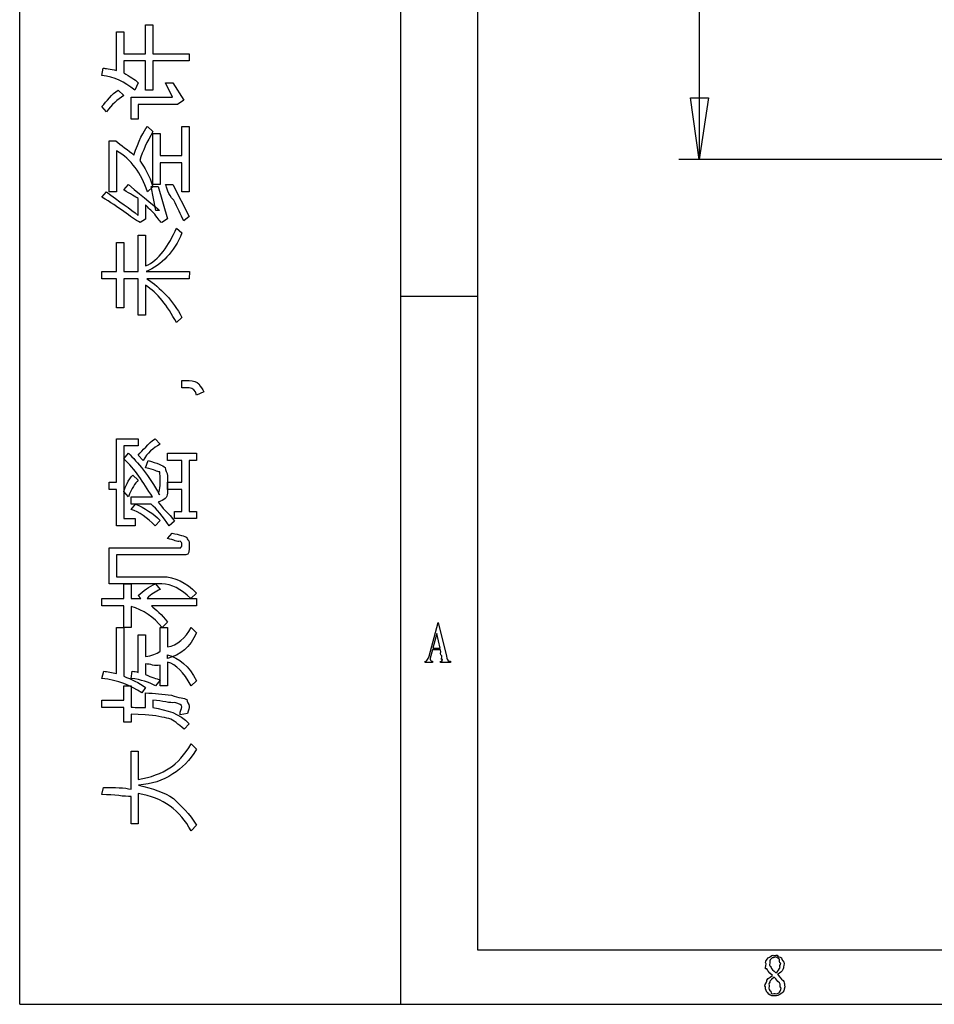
# Model space of a CAD drawing. Header units: millimetres. Extents: x 3 to 297, y 2 to 209.
# Tile 1 of 92: x 3 to 47, y 2 to 50. Entities that reach past the tile are written whole.
import ezdxf

# ---------------------------------------------------------------- set-up
doc = ezdxf.new("R2010")
doc.units = ezdxf.units.MM
doc.layers.get('0').update_dxf_attribs({"linetype": 'CONTINUOUS'})

msp = doc.modelspace()

# ---------------------------------------------------------------- linework, layer by layer
at = {"color": 0}
for p, q in [((2.7519, 2.3289), (2.7519, 208.738)), ((21.2369, 208.738), (21.2369, 2.3289)), ((24.9769, 205), (24.9769, 4.9747)), ((8.8635, 48.4946), (8.8635, 49.9057)), ((8.8635, 49.9057), (9.2163, 49.9057)), ((9.2163, 49.9057), (9.2163, 48.4946)), ((7.4524, 47.6843), (7.4524, 49.5529)), ((7.4524, 49.5529), (7.8052, 49.5529)), ((7.8052, 49.5529), (7.8052, 48.4946)), ((7.8052, 48.4946), (8.8635, 48.4946)), ((9.2163, 48.4946), (10.9802, 48.4946)), ((10.9802, 48.4946), (10.9802, 48.1418)), ((8.8635, 48.1418), (7.8052, 48.1418)), ((7.8052, 48.1418), (7.8052, 47.5686)), ((8.8635, 46.7307), (8.8635, 48.1418)), ((10.9802, 48.1418), (9.2163, 48.1418)), ((9.2163, 48.1418), (9.2163, 46.7307)), ((6.7469, 47.4363), (6.8075, 47.789)), ((8.5108, 47.0835), (8.3344, 46.7307)), ((10.1699, 46.3779), (9.8337, 47.0835)), ((9.8337, 47.0835), (10.1865, 47.0835)), ((10.1865, 47.0835), (10.7156, 46.2456)), ((7.5351, 46.7307), (7.8052, 46.4661)), ((7.5351, 46.7307), (7.5351, 46.7307)), ((9.2163, 46.7307), (8.8635, 46.7307)), ((6.9619, 45.6724), (6.7469, 45.937)), ((8.158, 45.3196), (8.158, 46.3779)), ((8.158, 46.3779), (10.1699, 46.3779)), ((10.192, 46.0252), (8.5108, 46.0252)), ((8.5108, 46.0252), (8.5108, 45.3196)), ((10.7156, 46.2456), (10.4069, 46.0252)), ((8.5108, 45.3196), (8.158, 45.3196)), ((8.9517, 44.9668), (9.2163, 44.7132)), ((8.9517, 44.9668), (8.9517, 44.9668)), ((10.6274, 43.5557), (10.6274, 44.9668)), ((10.6274, 44.9668), (10.9802, 44.9668)), ((10.9802, 44.9668), (10.9802, 41.7918)), ((9.2163, 42.1446), (9.2163, 44.614)), ((9.2163, 44.614), (9.5691, 44.614)), ((9.5691, 44.614), (9.5691, 43.5557)), ((7.0996, 41.7918), (7.0996, 44.2613)), ((7.0996, 44.2613), (7.4194, 44.2613)), ((7.4524, 43.7762), (7.4524, 41.7918)), ((9.5691, 43.5557), (10.6274, 43.5557)), ((10.6274, 43.2029), (9.5691, 43.2029)), ((9.5691, 43.2029), (9.5691, 42.1446)), ((10.6274, 41.7918), (10.6274, 43.2029)), ((7.8052, 41.88), (8.0257, 42.1446)), ((9.5691, 42.1446), (9.2163, 42.1446)), ((9.8337, 42.1446), (10.1865, 42.1446)), ((10.1865, 42.1446), (10.9802, 40.5955)), ((6.7469, 41.5272), (6.9619, 41.7918)), ((7.4524, 41.7918), (7.0996, 41.7918)), ((9.2163, 42.0289), (8.9517, 41.7918)), ((9.3652, 40.8877), (9.1281, 42.0398)), ((9.1281, 42.0398), (9.4809, 42.0398)), ((9.4809, 42.0398), (9.9219, 40.4742)), ((10.9802, 41.7918), (10.6274, 41.7918)), ((9.5305, 40.8767), (9.3652, 40.8877)), ((8.8635, 40.458), (8.599, 40.2925)), ((9.9219, 40.4742), (9.6573, 40.2925)), ((10.9802, 40.5955), (10.7156, 40.3807)), ((10.3628, 40.0279), (10.6274, 39.8018)), ((10.3628, 40.0279), (10.3628, 40.0279)), ((7.4524, 37.9113), (7.4524, 39.3224)), ((7.4524, 39.3224), (7.8052, 39.3224)), ((7.8052, 39.3224), (7.8052, 37.9113)), ((8.5108, 37.9113), (8.5108, 39.6752)), ((8.5108, 39.6752), (8.8635, 39.6752)), ((8.8635, 39.6752), (8.8635, 38.1868)), ((6.7469, 37.5585), (6.7469, 37.9113)), ((6.7469, 37.9113), (7.4524, 37.9113)), ((7.8052, 37.9113), (8.5108, 37.9113)), ((8.8911, 37.9113), (10.9913, 37.9113)), ((10.9913, 37.9113), (10.9802, 37.5585)), ((7.4524, 37.5585), (6.7469, 37.5585)), ((7.4524, 36.1474), (7.4524, 37.5585)), ((8.5108, 37.5585), (7.8052, 37.5585)), ((7.8052, 37.5585), (7.8052, 36.1474)), ((8.5108, 35.7946), (8.5108, 37.5585)), ((10.9802, 37.5585), (8.9297, 37.5585)), ((8.8635, 37.2551), (8.8635, 35.7946)), ((21.2369, 36.7249), (24.9769, 36.7249)), ((7.8052, 36.1474), (7.4524, 36.1474)), ((8.8635, 35.7946), (8.5108, 35.7946)), ((10.6274, 35.6898), (10.3628, 35.4418)), ((10.6274, 32.2667), (10.6274, 32.6195)), ((10.6274, 32.6195), (10.9802, 32.6195)), ((10.9802, 32.2667), (10.6274, 32.2667)), ((11.6858, 32.0738), (11.333, 31.914)), ((7.4524, 27.6806), (7.4524, 29.7973)), ((7.4524, 29.7973), (8.5108, 29.7973)), ((8.5108, 29.7973), (8.5108, 29.4445)), ((9.3321, 29.7973), (9.5691, 29.5327)), ((9.3321, 29.7973), (9.3321, 29.7973)), ((8.5108, 29.4445), (7.8052, 29.4445)), ((7.8052, 29.4445), (7.8052, 25.9167)), ((7.8052, 28.8272), (8.0367, 29.0917)), ((8.7423, 28.739), (8.5108, 29.0036)), ((8.8635, 28.3862), (8.9903, 28.739)), ((9.9219, 28.739), (9.9219, 29.0917)), ((9.9219, 29.0917), (11.333, 29.0917)), ((10.6274, 28.739), (9.9219, 28.739)), ((10.6274, 27.6806), (10.6274, 28.739)), ((11.333, 28.739), (10.9802, 28.739)), ((10.9802, 28.739), (10.9802, 26.2695)), ((11.333, 29.0917), (11.333, 28.739)), ((8.2462, 28.0334), (8.5108, 27.7799)), ((8.2462, 28.0334), (8.2462, 28.0334)), ((9.9219, 27.9893), (9.9219, 27.146)), ((7.0996, 27.3279), (7.0996, 27.6806)), ((7.0996, 27.6806), (7.4524, 27.6806)), ((7.4524, 27.3279), (7.0996, 27.3279)), ((7.4524, 25.564), (7.4524, 27.3279)), ((9.9219, 27.3279), (9.9219, 27.6806)), ((9.9219, 27.6806), (10.6274, 27.6806)), ((10.6274, 27.3279), (9.9219, 27.3279)), ((10.6274, 26.2695), (10.6274, 27.3279)), ((8.0257, 26.9751), (7.8052, 27.2397)), ((8.158, 26.6223), (8.158, 26.9751)), ((8.158, 26.9751), (9.1998, 26.9751)), ((9.1281, 26.6223), (8.158, 26.6223)), ((8.158, 26.3577), (8.3675, 26.6223)), ((7.8052, 25.9167), (8.3619, 25.9167)), ((8.3619, 25.9167), (8.3619, 25.564)), ((9.5691, 25.8286), (9.3211, 25.564)), ((10.2747, 25.9167), (10.2747, 26.2695)), ((10.2747, 26.2695), (10.6274, 26.2695)), ((11.333, 25.9167), (10.2747, 25.9167)), ((10.9802, 26.2695), (11.3385, 26.2695)), ((11.3385, 26.2695), (11.333, 25.9167)), ((8.3619, 25.564), (7.4524, 25.564)), ((10.2747, 25.79), (10.0101, 25.564)), ((9.9219, 24.9466), (10.1589, 25.2112)), ((7.0996, 22.7417), (7.0996, 24.5056)), ((7.0996, 24.5056), (10.5668, 24.5056)), ((10.6274, 24.5883), (10.6274, 24.7261)), ((10.9802, 24.7647), (10.9802, 24.4726)), ((10.6881, 24.1529), (7.4524, 24.1529)), ((7.4524, 24.1529), (7.4524, 23.0945)), ((7.4524, 23.0945), (9.7014, 23.0945)), ((9.6518, 22.7417), (7.0996, 22.7417)), ((7.8052, 22.0362), (7.8052, 22.7417)), ((7.8052, 22.7417), (8.158, 22.7417)), ((8.158, 22.7417), (8.158, 22.0362)), ((9.3486, 22.7417), (9.5691, 22.4772)), ((9.3486, 22.7417), (9.3486, 22.7417)), ((6.7469, 21.6834), (6.7469, 22.0362)), ((6.7469, 22.0362), (7.8052, 22.0362)), ((8.158, 22.0362), (8.632, 22.0362)), ((8.632, 22.0362), (8.5108, 22.1905)), ((8.9352, 22.0362), (11.333, 22.0362)), ((11.333, 22.3008), (11.0519, 22.0362)), ((11.333, 22.0362), (11.333, 21.6834)), ((7.8052, 21.6834), (6.7469, 21.6834)), ((7.8052, 20.6251), (7.8052, 21.6834)), ((8.158, 21.6504), (8.158, 20.6251)), ((11.333, 21.6834), (9.1502, 21.6834)), ((7.4524, 18.3872), (7.4524, 20.6251)), ((7.4524, 20.6251), (7.8052, 20.6251)), ((7.8052, 20.6251), (7.8052, 18.2659)), ((8.158, 20.6251), (7.8052, 20.6251)), ((9.5691, 19.4786), (9.5691, 20.6251)), ((9.5691, 20.6251), (9.9219, 20.6251)), ((9.9219, 20.8897), (9.6738, 20.6251)), ((9.9219, 20.6251), (9.9219, 19.6825)), ((11.0684, 20.6251), (11.333, 20.3715)), ((11.0684, 20.6251), (11.0684, 20.6251)), ((22.626, 19.2443), (23.067, 20.8759)), ((23.067, 20.8759), (23.4694, 19.2443)), ((8.5108, 18.4478), (8.5108, 20.2723)), ((8.5108, 20.2723), (8.8635, 20.2723)), ((8.8635, 20.2723), (8.8635, 19.214)), ((23.0008, 20.3302), (22.8079, 19.6301)), ((23.1607, 19.6301), (23.0008, 20.3302)), ((22.8079, 19.6301), (23.1607, 19.6301)), ((9.9219, 19.1258), (9.9219, 19.3022)), ((22.7969, 19.5475), (22.6811, 19.1396)), ((23.1827, 19.5475), (22.7969, 19.5475)), ((8.8635, 18.8612), (8.8635, 18.3486)), ((9.5691, 17.8029), (9.5691, 18.795)), ((9.9219, 18.9494), (9.9219, 17.8029)), ((22.4331, 18.9246), (22.4331, 18.9963)), ((22.7969, 18.9246), (22.4331, 18.9246)), ((22.7969, 18.9963), (22.7969, 18.9246)), ((23.1827, 18.9246), (23.1827, 18.9963)), ((23.6623, 18.9246), (23.1827, 18.9246)), ((23.2765, 19.0955), (23.2765, 19.0955)), ((23.6623, 18.9963), (23.6623, 18.9246)), ((6.7469, 18.1556), (6.8406, 18.5084)), ((8.158, 18.1556), (8.2186, 18.5084)), ((7.8052, 17.0973), (7.8052, 17.8029)), ((7.8052, 17.8029), (8.158, 17.8029)), ((8.158, 17.8029), (8.158, 16.7611)), ((8.8635, 17.7147), (8.6872, 17.4501)), ((9.5691, 18.0674), (9.3376, 17.8029)), ((9.9219, 17.8029), (9.5691, 17.8029)), ((11.333, 18.0344), (11.0684, 17.8029)), ((8.8635, 16.7445), (8.8635, 17.4501)), ((6.7469, 16.7445), (6.7469, 17.0973)), ((6.7469, 17.0973), (7.8052, 17.0973)), ((7.8052, 16.7445), (6.7469, 16.7445)), ((7.8052, 16.039), (7.8052, 16.7445)), ((9.2163, 17.0973), (9.2163, 16.739)), ((8.836, 16.3917), (8.158, 16.4138)), ((8.158, 16.4138), (8.158, 16.039)), ((10.892, 16.4524), (10.5392, 16.3917)), ((8.158, 16.039), (7.8052, 16.039)), ((10.9802, 15.9508), (10.7377, 15.6862)), ((11.0684, 14.9806), (11.333, 14.7161)), ((11.0684, 14.9806), (11.0684, 14.9806)), ((8.158, 12.7758), (8.158, 14.6279)), ((8.158, 14.6279), (8.5108, 14.6279)), ((8.5108, 14.6279), (8.5108, 13.2498)), ((6.7469, 12.5112), (6.813, 12.864)), ((8.5108, 12.5718), (8.5108, 11.1001)), ((8.158, 11.1001), (8.158, 12.423)), ((8.5108, 11.1001), (8.158, 11.1001)), ((11.333, 11.0284), (11.0684, 10.7473)), ((24.9769, 4.9747), (291.994, 4.9747)), ((39.4575, 3.864), (39.4575, 3.864)), ((39.3802, 3.6491), (39.3802, 3.6491)), ((39.54, 3.7869), (39.54, 3.7869)), ((2.7519, 2.3289), (297.215, 2.3289))]:
    msp.add_line(p, q, dxfattribs=at)
at = {"color": 5}
for p, q in [((35.7367, 187.995), (35.7367, 43.3557)), ((35.7367, 43.3557), (35.3138, 46.3543)), ((35.3138, 46.3543), (36.1957, 46.3543)), ((35.7367, 43.3557), (35.3138, 46.3543)), ((35.3138, 46.3543), (36.1957, 46.3543)), ((36.1957, 46.3543), (35.7367, 43.3557)), ((73.5182, 43.3557), (34.7486, 43.3557))]:
    msp.add_line(p, q, dxfattribs=at)
at = {"color": 0}
for points in [[(8.3344, 46.7307), (7.8314, 47.1413), (7.3615, 47.377), (6.7469, 47.4363)], [(6.8075, 47.789), (6.9053, 47.7848), (7.141, 47.7502), (7.4524, 47.6843)], [(7.8052, 47.5686), (8.096, 47.377), (8.3316, 47.2599), (8.5108, 47.0835)], [(6.7469, 45.937), (6.9605, 46.1821), (7.2237, 46.5349), (7.5351, 46.7307)], [(7.8052, 46.4661), (7.4965, 46.2675), (7.2154, 46.0319), (6.9619, 45.6724)], [(10.4069, 46.0252), (10.3119, 46.0252), (10.2843, 46.0252), (10.192, 46.0252)], [(8.2958, 43.561), (8.508, 44.2613), (8.7726, 44.7312), (8.9517, 44.9668)], [(9.2163, 44.7132), (8.9379, 44.22), (8.7244, 43.7843), (8.5769, 43.3077)], [(7.4194, 44.2613), (7.644, 44.0545), (8.0422, 43.8217), (8.2958, 43.561)], [(8.9517, 41.7918), (8.6472, 42.6985), (8.1773, 43.3599), (7.4524, 43.7762)], [(8.5769, 43.3077), (8.8194, 42.9673), (9.0551, 42.576), (9.2163, 42.0289)], [(8.0257, 42.1446), (8.8084, 41.4747), (9.3844, 41.0531), (9.5305, 40.8767)], [(10.2306, 41.384), (9.926, 41.6624), (9.8971, 42.0151), (9.8337, 42.1446)], [(6.9619, 41.7918), (7.5517, 41.3314), (8.1401, 40.9497), (8.5108, 40.6453)], [(8.5108, 41.4609), (8.3675, 41.541), (8.1332, 41.6885), (7.8052, 41.88)], [(8.599, 40.2925), (8.1442, 40.5486), (7.5558, 41.0489), (6.7469, 41.5272)], [(8.5108, 40.9758), (8.5108, 41.0891), (8.5108, 41.3314), (8.5108, 41.4609)], [(9.2439, 40.7666), (9.0551, 40.9388), (8.9379, 41.082), (8.8635, 41.1635)], [(8.8635, 41.1635), (8.8635, 41.0118), (8.8635, 40.8023), (8.8635, 40.458)], [(10.7156, 40.3807), (10.5613, 40.6742), (10.429, 41.009), (10.2306, 41.384)], [(8.5108, 40.6453), (8.5108, 40.5818), (8.5108, 40.7804), (8.5108, 40.9758)], [(9.6573, 40.2925), (9.5291, 40.3366), (9.4203, 40.5818), (9.2439, 40.7666)], [(8.8635, 38.1868), (9.5002, 38.4651), (9.9991, 39.1707), (10.3628, 40.0279)], [(10.6274, 39.8018), (10.2388, 38.8401), (9.66, 38.2531), (8.8911, 37.9113)], [(8.9297, 37.5585), (9.5953, 37.1285), (10.1837, 36.5054), (10.6274, 35.6898)], [(10.3628, 35.4418), (9.9109, 36.2645), (9.4409, 36.8695), (8.8635, 37.2551)], [(10.9802, 32.6195), (11.1855, 32.6195), (11.344, 32.5658), (11.4543, 32.4597)], [(11.333, 31.914), (11.2806, 32.1455), (11.1635, 32.2626), (10.9802, 32.2667)], [(11.4543, 32.4597), (11.5232, 32.2916), (11.6417, 32.2282), (11.6858, 32.0738)], [(8.5108, 29.0036), (8.7133, 29.2158), (8.9876, 29.5686), (9.3321, 29.7973)], [(9.5691, 29.5327), (9.2204, 29.3412), (8.9449, 29.1055), (8.7423, 28.739)], [(9.1998, 26.9751), (8.7202, 27.6917), (8.3675, 28.309), (7.8052, 28.8272)], [(8.0367, 29.0917), (8.4557, 28.6728), (9.0344, 28.0004), (9.5416, 27.0743)], [(8.9903, 28.739), (9.412, 28.6177), (9.7262, 28.502), (9.8061, 28.3917)], [(9.5471, 28.1878), (9.423, 28.1795), (9.3045, 28.298), (8.8635, 28.3862)], [(9.8061, 28.3917), (9.8048, 28.2787), (9.9219, 28.1464), (9.9219, 27.9893)], [(7.8052, 27.2397), (7.8713, 27.4519), (8.0188, 27.8047), (8.2462, 28.0334)], [(8.5108, 27.7799), (8.3537, 27.6283), (8.1911, 27.394), (8.0257, 26.9751)], [(9.5691, 27.6586), (9.5691, 27.8598), (9.5622, 28.1464), (9.5471, 28.1878)], [(9.5416, 27.0743), (9.452, 27.0743), (9.5691, 27.3017), (9.5691, 27.6586)], [(9.9219, 27.146), (9.9219, 26.92), (9.7758, 26.8345), (9.4809, 26.7215)], [(9.3211, 25.564), (8.9297, 25.9719), (8.5769, 26.2365), (8.158, 26.3577)], [(8.3675, 26.6223), (8.7905, 26.4308), (9.2604, 26.1662), (9.5691, 25.8286)], [(10.0101, 25.564), (9.6835, 26.027), (9.4189, 26.3798), (9.1281, 26.6223)], [(9.4809, 26.7215), (9.6352, 26.4528), (9.988, 26.1758), (10.2747, 25.79)], [(10.5337, 24.8254), (10.3849, 24.7482), (10.2678, 24.8943), (9.9219, 24.9466)], [(10.1589, 25.2112), (10.4703, 25.1368), (10.7845, 25.0693), (10.8645, 25.0073)], [(10.8645, 25.0073), (10.8631, 24.8984), (10.9802, 24.8667), (10.9802, 24.7647)], [(10.5668, 24.5056), (10.5103, 24.5056), (10.6274, 24.5332), (10.6274, 24.5883)], [(10.6274, 24.7261), (10.6274, 24.6889), (10.5971, 24.7951), (10.5337, 24.8254)], [(10.9802, 24.4726), (10.9802, 24.1529), (10.8838, 24.1529), (10.6881, 24.1529)], [(9.7014, 23.0945), (10.2499, 23.0945), (10.8369, 22.8299), (11.333, 22.3008)], [(8.5108, 22.1905), (8.7574, 22.4), (9.0372, 22.6343), (9.3486, 22.7417)], [(9.5691, 22.4772), (9.3486, 22.3697), (9.1378, 22.2526), (8.9352, 22.0362)], [(11.0519, 22.0362), (10.5765, 22.5061), (10.1341, 22.7417), (9.6518, 22.7417)], [(9.6738, 20.6251), (9.2384, 21.1391), (8.7685, 21.4809), (8.158, 21.6504)], [(9.1502, 21.6834), (9.3197, 21.5139), (9.6725, 21.2494), (9.9219, 20.8897)], [(9.9219, 19.6825), (10.4111, 19.7611), (10.7928, 20.1138), (11.0684, 20.6251)], [(11.333, 20.3715), (11.0271, 19.6729), (10.5585, 19.2912), (9.9219, 19.1258)], [(8.8635, 19.214), (9.1543, 19.2581), (9.39, 19.3463), (9.5691, 19.4786)], [(9.9219, 19.3022), (10.4924, 19.1506), (10.9623, 18.7579), (11.333, 18.0344)], [(22.4331, 18.9963), (22.4634, 18.926), (22.5668, 19.0817), (22.626, 19.2443)], [(22.6811, 19.1396), (22.655, 19.0583), (22.6977, 19.0142), (22.7969, 18.9963)], [(23.2379, 19.2553), (23.151, 19.2857), (23.2048, 19.4262), (23.1827, 19.5475)], [(23.2765, 19.0955), (23.1841, 19.0252), (23.2558, 19.185), (23.2379, 19.2553)], [(23.4694, 19.2443), (23.4749, 19.0845), (23.5355, 19.0514), (23.5575, 19.0293)], [(9.5691, 18.795), (9.3197, 18.7399), (9.084, 18.8571), (8.8635, 18.8612)], [(11.0684, 17.8029), (10.7087, 18.4561), (10.356, 18.8391), (9.9219, 18.9494)], [(23.1827, 18.9963), (23.169, 18.9218), (23.2503, 19.0032), (23.2654, 19.0183)], [(23.2654, 19.0183), (23.1993, 18.9522), (23.2833, 19.0583), (23.2765, 19.0955)], [(23.5575, 19.0293), (23.519, 18.9218), (23.6141, 18.9963), (23.6623, 18.9963)], [(6.8406, 18.5084), (7.0004, 18.4864), (7.2361, 18.4451), (7.4524, 18.3872)], [(7.8052, 18.2659), (8.1773, 18.1115), (8.5301, 17.9641), (8.8635, 17.7147)], [(8.2186, 18.5084), (8.3013, 18.4974), (8.4198, 18.4767), (8.5108, 18.4478)], [(8.8635, 18.3486), (9.1543, 18.1956), (9.39, 18.1667), (9.5691, 18.0674)], [(8.6872, 17.4501), (8.1291, 17.8277), (7.5406, 18.0633), (6.7469, 18.1556)], [(9.3376, 17.8029), (9.0179, 17.9751), (8.6651, 18.0923), (8.158, 18.1556)], [(8.8635, 17.4501), (9.2866, 17.4308), (9.7041, 17.395), (10.1148, 17.3398)], [(10.1148, 17.3398), (10.4621, 17.2034), (10.7749, 17.2131), (10.859, 17.1249)], [(8.158, 16.7611), (8.4267, 16.7445), (8.6623, 16.7445), (8.8635, 16.7445)], [(10.2857, 16.9816), (10.0514, 16.9458), (9.6986, 17.0642), (9.2163, 17.0973)], [(9.2163, 16.739), (9.9109, 16.615), (10.4993, 16.4689), (10.9802, 15.9508)], [(10.6274, 16.7721), (10.6274, 16.8576), (10.5144, 16.9375), (10.2857, 16.9816)], [(10.5392, 16.3917), (10.5103, 16.564), (10.6274, 16.6908), (10.6274, 16.7721)], [(10.859, 17.1249), (10.8631, 17.0312), (10.9802, 16.9333), (10.9802, 16.8052)], [(10.9802, 16.8052), (10.9802, 16.7253), (10.9513, 16.6288), (10.892, 16.4524)], [(9.9935, 16.2154), (9.7276, 16.2512), (9.3652, 16.3697), (8.836, 16.3917)], [(10.7377, 15.6862), (10.4442, 15.9425), (10.2333, 16.1189), (9.9935, 16.2154)], [(10.0321, 13.8121), (10.3932, 14.0022), (10.7749, 14.4735), (11.0684, 14.9806)], [(11.333, 14.7161), (11.005, 14.1607), (10.6247, 13.7914), (10.1865, 13.5199)], [(8.5108, 13.2498), (9.1254, 13.3449), (9.6325, 13.5434), (10.0321, 13.8121)], [(10.1865, 13.5199), (9.6614, 13.1465), (9.1929, 13.0638), (8.5163, 12.9687)], [(8.5163, 12.9687), (9.2094, 12.8089), (9.7786, 12.6284), (10.2195, 12.3238)], [(8.158, 12.423), (7.8273, 12.4037), (7.3574, 12.5222), (6.7469, 12.5112)], [(6.813, 12.864), (7.3835, 12.8709), (7.8534, 12.8419), (8.158, 12.7758)], [(11.0684, 10.7473), (10.5475, 11.7464), (9.7234, 12.3541), (8.5108, 12.5718)], [(10.2195, 12.3238), (10.5585, 11.9628), (11.0271, 11.5866), (11.333, 11.0284)], [(38.9834, 4.2995), (38.8909, 4.3408), (39.019, 4.5117), (39.0934, 4.5861)], [(39.0934, 4.5861), (39.1597, 4.6054), (39.2451, 4.7032), (39.3196, 4.7184)], [(39.2423, 4.5531), (39.1294, 4.4593), (39.1654, 4.4332), (39.1654, 4.3491)], [(39.1654, 4.3491), (39.1294, 4.1754), (39.1844, 4.192), (39.2257, 4.1231)], [(39.4353, 4.6357), (39.3499, 4.5654), (39.2934, 4.6082), (39.2423, 4.5531)], [(39.3196, 4.7184), (39.31, 4.6357), (39.4642, 4.7322), (39.5235, 4.7184)], [(39.6226, 4.542), (39.5041, 4.5654), (39.5125, 4.6357), (39.4353, 4.6357)], [(39.5235, 4.7184), (39.5482, 4.6095), (39.6572, 4.6633), (39.7387, 4.5861)], [(39.6998, 4.327), (39.6035, 4.3229), (39.6737, 4.4786), (39.6226, 4.542)], [(39.6667, 4.1176), (39.6035, 4.1617), (39.6998, 4.2458), (39.6998, 4.327)], [(39.7387, 4.5861), (39.7136, 4.4552), (39.8653, 4.418), (39.8653, 4.316)], [(39.8653, 4.316), (39.8321, 4.1314), (39.8459, 4.1245), (39.8103, 4.0514)], [(39.0275, 4.0514), (38.8909, 3.9922), (38.9834, 4.1851), (38.9834, 4.2995)], [(39.292, 3.7262), (39.0673, 3.893), (39.0564, 4.0032), (39.0275, 4.0514)], [(39.2257, 4.1231), (39.2148, 4.0404), (39.3471, 3.9701), (39.4575, 3.864)], [(39.4575, 3.864), (39.5633, 3.9302), (39.6476, 4.0625), (39.6667, 4.1176)], [(39.8103, 4.0514), (39.7577, 3.8709), (39.6833, 3.893), (39.54, 3.7869)], [(38.9558, 3.1695), (38.8729, 3.2163), (38.9777, 3.3624), (39.0218, 3.4506)], [(39.0218, 3.4506), (38.9611, 3.5112), (39.1555, 3.6298), (39.292, 3.7262)], [(39.1597, 3.401), (39.1072, 3.3459), (39.1322, 3.2908), (39.1322, 3.2026)], [(39.3802, 3.6491), (39.1446, 3.4368), (39.1777, 3.4478), (39.1597, 3.401)], [(39.6392, 3.3734), (39.5125, 3.452), (39.5016, 3.5457), (39.3802, 3.6491)], [(39.54, 3.7869), (39.6804, 3.5843), (39.8279, 3.4892), (39.8544, 3.4341)], [(39.7221, 3.1199), (39.6187, 3.1722), (39.6946, 3.2921), (39.6392, 3.3734)], [(39.8544, 3.4341), (39.8501, 3.3597), (39.8928, 3.2963), (39.8928, 3.175)], [(39.0772, 2.8829), (38.9901, 2.9049), (38.9558, 3.073), (38.9558, 3.1695)], [(39.4021, 2.745), (39.1513, 2.7175), (39.1569, 2.7905), (39.0772, 2.8829)], [(39.1322, 3.2026), (39.1072, 3.051), (39.1569, 3.0331), (39.2095, 2.96)], [(39.2095, 2.96), (39.2148, 2.7905), (39.3361, 2.8553), (39.4243, 2.8553)], [(39.4243, 2.8553), (39.5125, 2.7905), (39.587, 2.8773), (39.6392, 2.9214)], [(39.6392, 2.9214), (39.6187, 2.8829), (39.7221, 3.0344), (39.7221, 3.1199)], [(39.8928, 3.175), (39.8501, 3), (39.8445, 2.9504), (39.7496, 2.8663)], [(39.7496, 2.8663), (39.5414, 2.7175), (39.5372, 2.745), (39.4021, 2.745)]]:
    msp.add_open_spline(points, degree=3, dxfattribs=at)

doc.saveas('drawing.dxf')
